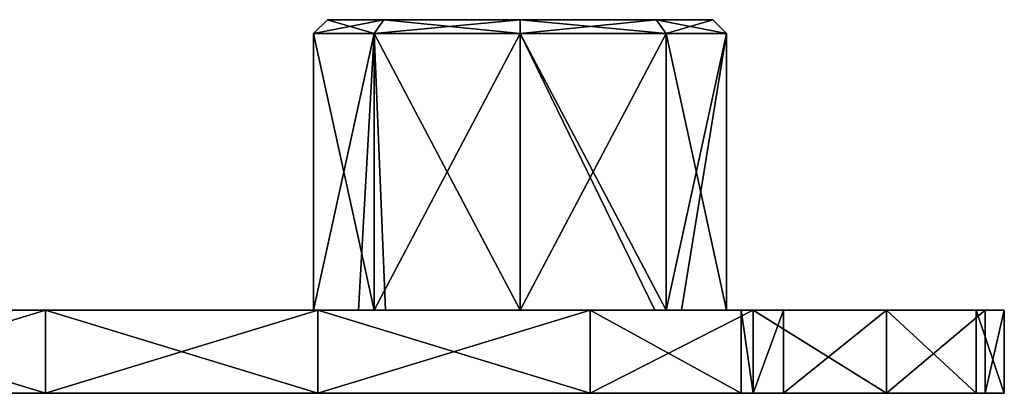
# Model space of a CAD drawing. Extents: x -90 to 138, y -1492 to 8.
# Tile 4 of 21: x 67 to 138, y -1482 to -1455. Entities that reach past the tile are written whole.
import ezdxf

# ---------------------------------------------------------------- set-up
doc = ezdxf.new("R2010")
doc.units = 0
doc.header["$LTSCALE"] = 65.185185
for name, color, linetype in [('28', 7, 'CONTINUOUS'), ('29', 7, 'CONTINUOUS'), ('32', 7, 'CONTINUOUS'), ('33', 7, 'CONTINUOUS'), ('34', 7, 'CONTINUOUS'), ('35', 7, 'CONTINUOUS'), ('36', 7, 'CONTINUOUS'), ('37', 7, 'CONTINUOUS'), ('38', 7, 'CONTINUOUS'), ('39', 7, 'CONTINUOUS')]:
    doc.layers.add(name, color=color, linetype=linetype)

msp = doc.modelspace()

# ---------------------------------------------------------------- linework, layer by layer
at = {"layer": '28', "linetype": 'CONTINUOUS'}
for points in [[(69.123, -1476, 40.402), (63.088, -1476, 30.99), (49.435, -1476, 43.288), (69.123, -1476, 40.402)], [(49.435, -1476, -43.288), (65.402, -1476, -29.07), (69.123, -1476, -40.402), (49.435, -1476, -43.288)], [(77.784, -1476, 10.97), (62.429, -1476, -9.05), (61.691, -1476, 10.97), (77.784, -1476, 10.97)], [(77.784, -1476, 10.97), (61.691, -1476, 10.97), (63.088, -1476, 30.99), (77.784, -1476, 10.97)], [(77.339, -1476, -9.05), (62.429, -1476, -9.05), (77.784, -1476, 10.97), (77.339, -1476, -9.05)], [(62.429, -1476, -9.05), (77.339, -1476, -9.05), (65.402, -1476, -29.07), (62.429, -1476, -9.05)], [(81.842, -1476, 30.99), (77.784, -1476, 10.97), (63.088, -1476, 30.99), (81.842, -1476, 30.99)], [(81.842, -1476, 30.99), (63.088, -1476, 30.99), (69.123, -1476, 40.402), (81.842, -1476, 30.99)], [(65.402, -1476, -29.07), (77.339, -1476, -9.05), (84.354, -1476, -29.07), (65.402, -1476, -29.07)], [(65.402, -1476, -29.07), (84.354, -1476, -29.07), (69.123, -1476, -40.402), (65.402, -1476, -29.07)], [(88.812, -1476, 37.516), (81.842, -1476, 30.99), (69.123, -1476, 40.402), (88.812, -1476, 37.516)], [(69.123, -1476, -40.402), (84.354, -1476, -29.07), (88.812, -1476, -37.516), (69.123, -1476, -40.402)], [(91.76, -1476, -9.309), (77.339, -1476, -9.05), (88.501, -1476, 0.001), (91.76, -1476, -9.309)], [(77.339, -1476, -9.05), (91.76, -1476, -9.309), (84.354, -1476, -29.07), (77.339, -1476, -9.05)], [(88.501, -1476, 0.001), (77.339, -1476, -9.05), (77.784, -1476, 10.97), (88.501, -1476, 0.001)], [(92.873, -1476, 10.554), (88.501, -1476, 0.001), (77.784, -1476, 10.97), (92.873, -1476, 10.554)], [(93.69, -1476, 11.312), (92.873, -1476, 10.554), (77.784, -1476, 10.97), (93.69, -1476, 11.312)], [(93.69, -1476, 11.312), (77.784, -1476, 10.97), (81.842, -1476, 30.99), (93.69, -1476, 11.312)], [(100.597, -1476, 30.99), (93.69, -1476, 11.312), (81.842, -1476, 30.99), (100.597, -1476, 30.99)], [(100.597, -1476, 30.99), (81.842, -1476, 30.99), (88.812, -1476, 37.516), (100.597, -1476, 30.99)], [(84.354, -1476, -29.07), (91.76, -1476, -9.309), (92.872, -1476, -10.553), (84.354, -1476, -29.07)], [(103.305, -1476, -29.07), (84.354, -1476, -29.07), (92.872, -1476, -10.553), (103.305, -1476, -29.07)], [(84.354, -1476, -29.07), (103.305, -1476, -29.07), (88.812, -1476, -37.516), (84.354, -1476, -29.07)], [(108.501, -1476, 34.63), (100.597, -1476, 30.99), (88.812, -1476, 37.516), (108.501, -1476, 34.63)], [(88.812, -1476, -37.516), (103.305, -1476, -29.07), (108.501, -1476, -34.63), (88.812, -1476, -37.516)], [(103.426, -1476, -14.925), (103.305, -1476, -29.07), (92.872, -1476, -10.553), (103.426, -1476, -14.925)], [(103.426, -1476, 14.925), (93.69, -1476, 11.312), (100.597, -1476, 30.99), (103.426, -1476, 14.925)], [(119.409, -1476, 31.137), (103.426, -1476, 14.925), (100.597, -1476, 30.99), (119.409, -1476, 31.137)], [(119.409, -1476, 31.137), (100.597, -1476, 30.99), (108.501, -1476, 34.63), (119.409, -1476, 31.137)], [(122.476, -1476, -29.361), (103.305, -1476, -29.07), (113.979, -1476, -10.554), (122.476, -1476, -29.361)], [(103.305, -1476, -29.07), (122.476, -1476, -29.361), (108.501, -1476, -34.63), (103.305, -1476, -29.07)], [(113.979, -1476, -10.554), (103.305, -1476, -29.07), (103.426, -1476, -14.925), (113.979, -1476, -10.554)], [(113.162, -1476, 11.312), (103.426, -1476, 14.925), (119.409, -1476, 31.137), (113.162, -1476, 11.312)], [(108.501, -1476, -34.63), (122.476, -1476, -29.361), (120.262, -1476, -30.684), (108.501, -1476, -34.63)], [(123.658, -1476, 10.97), (113.162, -1476, 11.312), (120.262, -1476, 30.684), (123.658, -1476, 10.97)], [(113.162, -1476, 11.312), (123.658, -1476, 10.97), (113.98, -1476, 10.553), (113.162, -1476, 11.312)], [(120.262, -1476, 30.684), (113.162, -1476, 11.312), (119.409, -1476, 31.137), (120.262, -1476, 30.684)], [(115.092, -1476, -9.31), (122.476, -1476, -29.361), (113.979, -1476, -10.554), (115.092, -1476, -9.31)], [(113.98, -1476, 10.553), (123.658, -1476, 10.97), (118.351, -1476, -0.001), (113.98, -1476, 10.553)], [(123.658, -1476, 10.97), (124.829, -1476, -9.05), (115.092, -1476, -9.31), (123.658, -1476, 10.97)], [(123.658, -1476, 10.97), (115.092, -1476, -9.31), (118.351, -1476, -0.001), (123.658, -1476, 10.97)], [(124.829, -1476, -9.05), (122.476, -1476, -29.361), (115.092, -1476, -9.31), (124.829, -1476, -9.05)], [(129.907, -1476, 22.884), (123.658, -1476, 10.97), (120.262, -1476, 30.684), (129.907, -1476, 22.884)], [(129.907, -1476, -22.884), (122.476, -1476, -29.361), (124.829, -1476, -9.05), (129.907, -1476, -22.884)], [(136.402, -1476, 11.725), (123.658, -1476, 10.97), (129.907, -1476, 22.884), (136.402, -1476, 11.725)], [(123.658, -1476, 10.97), (136.402, -1476, 11.725), (124.829, -1476, -9.05), (123.658, -1476, 10.97)], [(136.402, -1476, 11.725), (137.044, -1476, -9.734), (124.829, -1476, -9.05), (136.402, -1476, 11.725)], [(137.044, -1476, -9.734), (129.907, -1476, -22.884), (124.829, -1476, -9.05), (137.044, -1476, -9.734)], [(137.044, -1476, -9.734), (136.402, -1476, 11.725), (138.425, -1476), (137.044, -1476, -9.734)]]:
    msp.add_3dface(points, dxfattribs=at)
at = {"layer": '29', "linetype": 'CONTINUOUS'}
for points in [[(49.435, -1482, 43.288), (63.088, -1482, 30.99), (69.123, -1482, 40.402), (49.435, -1482, 43.288)], [(49.435, -1482, -43.288), (69.123, -1482, -40.402), (65.402, -1482, -29.07), (49.435, -1482, -43.288)], [(63.348, -1482, 10.97), (81.096, -1482, 10.97), (63.088, -1482, 30.99), (63.348, -1482, 10.97)], [(63.088, -1482, 30.99), (81.096, -1482, 10.97), (81.842, -1482, 30.99), (63.088, -1482, 30.99)], [(63.088, -1482, 30.99), (81.842, -1482, 30.99), (69.123, -1482, 40.402), (63.088, -1482, 30.99)], [(81.096, -1482, 10.97), (63.348, -1482, 10.97), (65.026, -1482, -9.05), (81.096, -1482, 10.97)], [(82.533, -1482, -9.05), (81.096, -1482, 10.97), (65.026, -1482, -9.05), (82.533, -1482, -9.05)], [(82.533, -1482, -9.05), (65.026, -1482, -9.05), (65.402, -1482, -29.07), (82.533, -1482, -9.05)], [(82.533, -1482, -9.05), (65.402, -1482, -29.07), (84.354, -1482, -29.07), (82.533, -1482, -9.05)], [(65.402, -1482, -29.07), (69.123, -1482, -40.402), (84.354, -1482, -29.07), (65.402, -1482, -29.07)], [(69.123, -1482, 40.402), (81.842, -1482, 30.99), (88.812, -1482, 37.516), (69.123, -1482, 40.402)], [(69.123, -1482, -40.402), (88.812, -1482, -37.516), (84.354, -1482, -29.07), (69.123, -1482, -40.402)], [(98.845, -1482, 10.97), (81.096, -1482, 10.97), (82.533, -1482, -9.05), (98.845, -1482, 10.97)], [(81.096, -1482, 10.97), (98.845, -1482, 10.97), (81.842, -1482, 30.99), (81.096, -1482, 10.97)], [(81.842, -1482, 30.99), (98.845, -1482, 10.97), (100.597, -1482, 30.99), (81.842, -1482, 30.99)], [(81.842, -1482, 30.99), (100.597, -1482, 30.99), (88.812, -1482, 37.516), (81.842, -1482, 30.99)], [(100.041, -1482, -9.05), (98.845, -1482, 10.97), (82.533, -1482, -9.05), (100.041, -1482, -9.05)], [(100.041, -1482, -9.05), (82.533, -1482, -9.05), (84.354, -1482, -29.07), (100.041, -1482, -9.05)], [(100.041, -1482, -9.05), (84.354, -1482, -29.07), (103.305, -1482, -29.07), (100.041, -1482, -9.05)], [(84.354, -1482, -29.07), (88.812, -1482, -37.516), (103.305, -1482, -29.07), (84.354, -1482, -29.07)], [(88.812, -1482, 37.516), (100.597, -1482, 30.99), (108.501, -1482, 34.63), (88.812, -1482, 37.516)], [(88.812, -1482, -37.516), (108.501, -1482, -34.63), (103.305, -1482, -29.07), (88.812, -1482, -37.516)], [(116.593, -1482, 10.97), (98.845, -1482, 10.97), (100.041, -1482, -9.05), (116.593, -1482, 10.97)], [(98.845, -1482, 10.97), (116.593, -1482, 10.97), (100.597, -1482, 30.99), (98.845, -1482, 10.97)], [(117.549, -1482, -9.05), (116.593, -1482, 10.97), (100.041, -1482, -9.05), (117.549, -1482, -9.05)], [(117.549, -1482, -9.05), (100.041, -1482, -9.05), (103.305, -1482, -29.07), (117.549, -1482, -9.05)], [(100.597, -1482, 30.99), (116.593, -1482, 10.97), (119.409, -1482, 31.137), (100.597, -1482, 30.99)], [(100.597, -1482, 30.99), (119.409, -1482, 31.137), (108.501, -1482, 34.63), (100.597, -1482, 30.99)], [(117.549, -1482, -9.05), (103.305, -1482, -29.07), (122.476, -1482, -29.361), (117.549, -1482, -9.05)], [(103.305, -1482, -29.07), (108.501, -1482, -34.63), (120.262, -1482, -30.684), (103.305, -1482, -29.07)], [(122.476, -1482, -29.361), (103.305, -1482, -29.07), (120.262, -1482, -30.684), (122.476, -1482, -29.361)], [(136.402, -1482, 11.725), (116.593, -1482, 10.97), (117.549, -1482, -9.05), (136.402, -1482, 11.725)], [(116.593, -1482, 10.97), (136.402, -1482, 11.725), (119.409, -1482, 31.137), (116.593, -1482, 10.97)], [(137.044, -1482, -9.734), (136.402, -1482, 11.725), (117.549, -1482, -9.05), (137.044, -1482, -9.734)], [(137.044, -1482, -9.734), (117.549, -1482, -9.05), (129.907, -1482, -22.884), (137.044, -1482, -9.734)], [(117.549, -1482, -9.05), (122.476, -1482, -29.361), (129.907, -1482, -22.884), (117.549, -1482, -9.05)], [(119.409, -1482, 31.137), (136.402, -1482, 11.725), (120.262, -1482, 30.684), (119.409, -1482, 31.137)], [(120.262, -1482, 30.684), (136.402, -1482, 11.725), (129.907, -1482, 22.884), (120.262, -1482, 30.684)], [(138.425, -1482), (136.402, -1482, 11.725), (137.044, -1482, -9.734), (138.425, -1482)]]:
    msp.add_3dface(points, dxfattribs=at)
at = {"layer": '32', "linetype": 'CONTINUOUS'}
for points in [[(49.435, -1476, -43.288), (69.123, -1476, -40.402), (49.435, -1482, -43.288), (49.435, -1476, -43.288)], [(69.123, -1476, -40.402), (69.123, -1482, -40.402), (49.435, -1482, -43.288), (69.123, -1476, -40.402)], [(69.123, -1476, -40.402), (88.812, -1476, -37.516), (69.123, -1482, -40.402), (69.123, -1476, -40.402)], [(88.812, -1476, -37.516), (88.812, -1482, -37.516), (69.123, -1482, -40.402), (88.812, -1476, -37.516)], [(88.812, -1476, -37.516), (108.501, -1476, -34.63), (88.812, -1482, -37.516), (88.812, -1476, -37.516)], [(108.501, -1476, -34.63), (108.501, -1482, -34.63), (88.812, -1482, -37.516), (108.501, -1476, -34.63)]]:
    msp.add_3dface(points, dxfattribs=at)
at = {"layer": '33', "linetype": 'CONTINUOUS'}
for points in [[(119.409, -1476, 31.137), (108.501, -1476, 34.63), (119.409, -1482, 31.137), (119.409, -1476, 31.137)], [(119.409, -1482, 31.137), (108.501, -1476, 34.63), (108.501, -1482, 34.63), (119.409, -1482, 31.137)], [(108.501, -1476, -34.63), (120.262, -1476, -30.684), (108.501, -1482, -34.63), (108.501, -1476, -34.63)], [(108.501, -1482, -34.63), (120.262, -1476, -30.684), (120.262, -1482, -30.684), (108.501, -1482, -34.63)], [(120.262, -1476, 30.684), (119.409, -1476, 31.137), (120.262, -1482, 30.684), (120.262, -1476, 30.684)], [(119.409, -1476, 31.137), (119.409, -1482, 31.137), (120.262, -1482, 30.684), (119.409, -1476, 31.137)], [(129.907, -1476, 22.884), (120.262, -1476, 30.684), (129.907, -1482, 22.884), (129.907, -1476, 22.884)], [(120.262, -1476, 30.684), (120.262, -1482, 30.684), (129.907, -1482, 22.884), (120.262, -1476, 30.684)], [(120.262, -1476, -30.684), (122.476, -1476, -29.361), (120.262, -1482, -30.684), (120.262, -1476, -30.684)], [(122.476, -1476, -29.361), (122.476, -1482, -29.361), (120.262, -1482, -30.684), (122.476, -1476, -29.361)], [(122.476, -1476, -29.361), (129.907, -1476, -22.884), (122.476, -1482, -29.361), (122.476, -1476, -29.361)], [(122.476, -1482, -29.361), (129.907, -1476, -22.884), (129.907, -1482, -22.884), (122.476, -1482, -29.361)], [(136.402, -1476, 11.725), (129.907, -1476, 22.884), (136.402, -1482, 11.725), (136.402, -1476, 11.725)], [(136.402, -1482, 11.725), (129.907, -1476, 22.884), (129.907, -1482, 22.884), (136.402, -1482, 11.725)], [(129.907, -1476, -22.884), (137.044, -1476, -9.734), (129.907, -1482, -22.884), (129.907, -1476, -22.884)], [(137.044, -1476, -9.734), (137.044, -1482, -9.734), (129.907, -1482, -22.884), (137.044, -1476, -9.734)], [(138.425, -1476), (136.402, -1476, 11.725), (138.425, -1482), (138.425, -1476)], [(136.402, -1476, 11.725), (136.402, -1482, 11.725), (138.425, -1482), (136.402, -1476, 11.725)], [(137.044, -1476, -9.734), (138.425, -1476), (137.044, -1482, -9.734), (137.044, -1476, -9.734)], [(138.425, -1476), (138.425, -1482), (137.044, -1482, -9.734), (138.425, -1476)]]:
    msp.add_3dface(points, dxfattribs=at)
at = {"layer": '34', "linetype": 'CONTINUOUS'}
for points in [[(69.123, -1476, 40.402), (49.435, -1476, 43.288), (69.123, -1482, 40.402), (69.123, -1476, 40.402)], [(49.435, -1476, 43.288), (49.435, -1482, 43.288), (69.123, -1482, 40.402), (49.435, -1476, 43.288)], [(88.812, -1476, 37.516), (69.123, -1476, 40.402), (88.812, -1482, 37.516), (88.812, -1476, 37.516)], [(69.123, -1476, 40.402), (69.123, -1482, 40.402), (88.812, -1482, 37.516), (69.123, -1476, 40.402)], [(108.501, -1476, 34.63), (88.812, -1476, 37.516), (108.501, -1482, 34.63), (108.501, -1476, 34.63)], [(88.812, -1476, 37.516), (88.812, -1482, 37.516), (108.501, -1482, 34.63), (88.812, -1476, 37.516)]]:
    msp.add_3dface(points, dxfattribs=at)
at = {"layer": '35', "linetype": 'CONTINUOUS'}
for points in [[(89.501, -1455, 0.001), (93.58, -1455, 9.847), (93.579, -1455, -9.846), (89.501, -1455, 0.001)], [(93.579, -1455, -9.846), (93.58, -1455, 9.847), (103.425, -1455, -13.925), (93.579, -1455, -9.846)], [(93.58, -1455, 9.847), (103.427, -1455, 13.925), (103.425, -1455, -13.925), (93.58, -1455, 9.847)], [(103.427, -1455, 13.925), (113.272, -1455, -9.847), (103.425, -1455, -13.925), (103.427, -1455, 13.925)], [(113.273, -1455, 9.846), (113.272, -1455, -9.847), (103.427, -1455, 13.925), (113.273, -1455, 9.846)], [(117.351, -1455, -0.001), (113.272, -1455, -9.847), (113.273, -1455, 9.846), (117.351, -1455, -0.001)]]:
    msp.add_3dface(points, dxfattribs=at)
at = {"layer": '36', "linetype": 'CONTINUOUS'}
for points in [[(92.873, -1476, 10.554), (93.69, -1476, 11.312), (92.873, -1456, 10.554), (92.873, -1476, 10.554)], [(93.69, -1476, 11.312), (103.426, -1476, 14.925), (92.873, -1456, 10.554), (93.69, -1476, 11.312)], [(92.873, -1456, 10.554), (103.426, -1476, 14.925), (103.427, -1456, 14.925), (92.873, -1456, 10.554)], [(103.426, -1476, 14.925), (113.162, -1476, 11.312), (103.427, -1456, 14.925), (103.426, -1476, 14.925)], [(113.162, -1476, 11.312), (113.98, -1476, 10.553), (103.427, -1456, 14.925), (113.162, -1476, 11.312)], [(103.427, -1456, 14.925), (113.98, -1476, 10.553), (113.98, -1456, 10.553), (103.427, -1456, 14.925)], [(115.092, -1476, -9.31), (113.979, -1476, -10.554), (118.351, -1456, -0.001), (115.092, -1476, -9.31)], [(118.351, -1456, -0.001), (113.979, -1476, -10.554), (113.979, -1456, -10.554), (118.351, -1456, -0.001)], [(113.98, -1476, 10.553), (118.351, -1476, -0.001), (113.98, -1456, 10.553), (113.98, -1476, 10.553)], [(113.98, -1456, 10.553), (118.351, -1476, -0.001), (118.351, -1456, -0.001), (113.98, -1456, 10.553)], [(118.351, -1476, -0.001), (115.092, -1476, -9.31), (118.351, -1456, -0.001), (118.351, -1476, -0.001)]]:
    msp.add_3dface(points, dxfattribs=at)
at = {"layer": '37', "linetype": 'CONTINUOUS'}
for points in [[(91.76, -1476, -9.309), (88.501, -1476, 0.001), (92.872, -1456, -10.553), (91.76, -1476, -9.309)], [(88.501, -1476, 0.001), (92.873, -1476, 10.554), (88.501, -1456, 0.001), (88.501, -1476, 0.001)], [(92.872, -1456, -10.553), (88.501, -1476, 0.001), (88.501, -1456, 0.001), (92.872, -1456, -10.553)], [(92.873, -1476, 10.554), (92.873, -1456, 10.554), (88.501, -1456, 0.001), (92.873, -1476, 10.554)], [(92.872, -1476, -10.553), (91.76, -1476, -9.309), (92.872, -1456, -10.553), (92.872, -1476, -10.553)], [(103.426, -1476, -14.925), (92.872, -1476, -10.553), (103.425, -1456, -14.925), (103.426, -1476, -14.925)], [(103.425, -1456, -14.925), (92.872, -1476, -10.553), (92.872, -1456, -10.553), (103.425, -1456, -14.925)], [(113.979, -1456, -10.554), (103.426, -1476, -14.925), (103.425, -1456, -14.925), (113.979, -1456, -10.554)], [(113.979, -1476, -10.554), (103.426, -1476, -14.925), (113.979, -1456, -10.554), (113.979, -1476, -10.554)]]:
    msp.add_3dface(points, dxfattribs=at)
at = {"layer": '38', "linetype": 'CONTINUOUS'}
for points in [[(93.58, -1455, 9.847), (92.873, -1456, 10.554), (103.427, -1456, 14.925), (93.58, -1455, 9.847)], [(103.427, -1455, 13.925), (93.58, -1455, 9.847), (103.427, -1456, 14.925), (103.427, -1455, 13.925)], [(113.273, -1455, 9.846), (103.427, -1455, 13.925), (113.98, -1456, 10.553), (113.273, -1455, 9.846)], [(103.427, -1455, 13.925), (103.427, -1456, 14.925), (113.98, -1456, 10.553), (103.427, -1455, 13.925)], [(113.272, -1455, -9.847), (117.351, -1455, -0.001), (113.979, -1456, -10.554), (113.272, -1455, -9.847)], [(117.351, -1455, -0.001), (113.273, -1455, 9.846), (118.351, -1456, -0.001), (117.351, -1455, -0.001)], [(113.273, -1455, 9.846), (113.98, -1456, 10.553), (118.351, -1456, -0.001), (113.273, -1455, 9.846)], [(117.351, -1455, -0.001), (118.351, -1456, -0.001), (113.979, -1456, -10.554), (117.351, -1455, -0.001)]]:
    msp.add_3dface(points, dxfattribs=at)
at = {"layer": '39', "linetype": 'CONTINUOUS'}
for points in [[(89.501, -1455, 0.001), (93.579, -1455, -9.846), (88.501, -1456, 0.001), (89.501, -1455, 0.001)], [(92.873, -1456, 10.554), (89.501, -1455, 0.001), (88.501, -1456, 0.001), (92.873, -1456, 10.554)], [(93.579, -1455, -9.846), (92.872, -1456, -10.553), (88.501, -1456, 0.001), (93.579, -1455, -9.846)], [(93.58, -1455, 9.847), (89.501, -1455, 0.001), (92.873, -1456, 10.554), (93.58, -1455, 9.847)], [(93.579, -1455, -9.846), (103.425, -1455, -13.925), (92.872, -1456, -10.553), (93.579, -1455, -9.846)], [(103.425, -1455, -13.925), (103.425, -1456, -14.925), (92.872, -1456, -10.553), (103.425, -1455, -13.925)], [(103.425, -1455, -13.925), (113.272, -1455, -9.847), (103.425, -1456, -14.925), (103.425, -1455, -13.925)], [(113.272, -1455, -9.847), (113.979, -1456, -10.554), (103.425, -1456, -14.925), (113.272, -1455, -9.847)]]:
    msp.add_3dface(points, dxfattribs=at)

doc.saveas('drawing.dxf')
